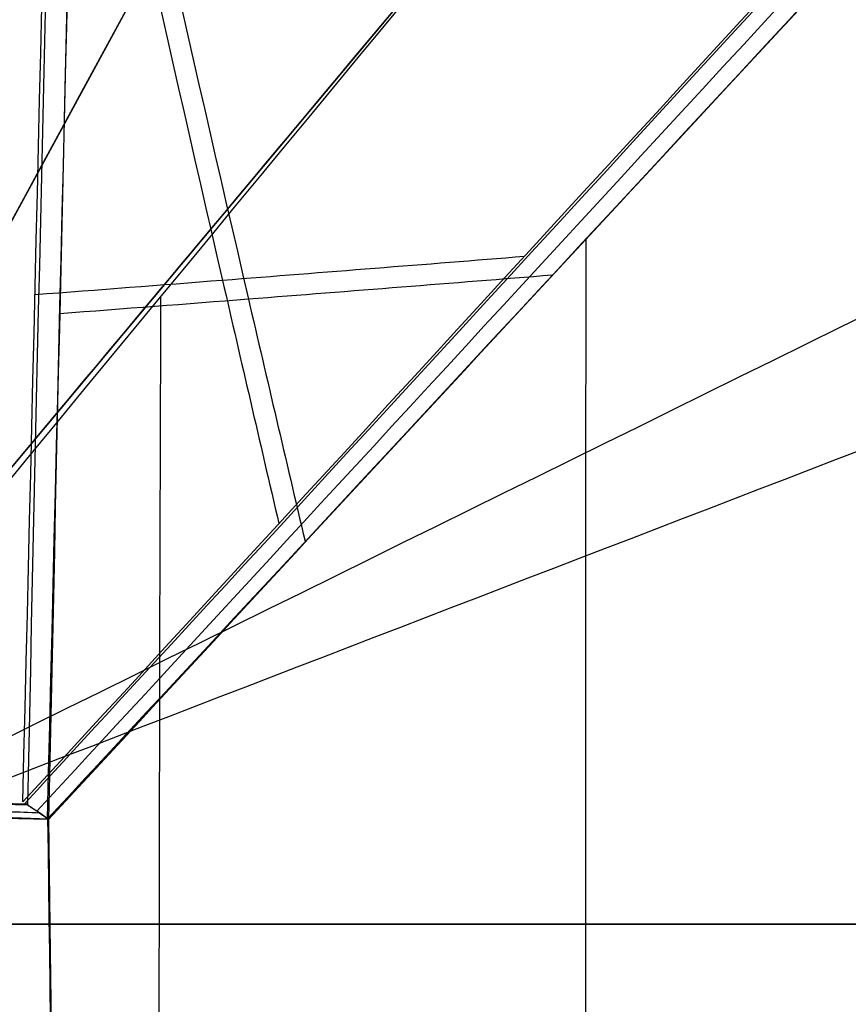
# Model space of a CAD drawing. Header units: millimetres. Extents: x -249 to 203, y -300 to 273.
# Tile 22 of 170: x -233.05 to -226.49, y 3.8 to 11.6. Entities that reach past the tile are written whole.
import ezdxf

# ---------------------------------------------------------------- set-up
doc = ezdxf.new("R2010")
doc.units = ezdxf.units.MM
doc.header["$MEASUREMENT"] = 0
for name, color, linetype in [('CORPO', 7, 'Continuous'), ('GAMBE', 7, 'Continuous'), ('PREDEFINITO', 7, 'Continuous')]:
    doc.layers.add(name, color=color, linetype=linetype)

msp = doc.modelspace()

# ---------------------------------------------------------------- linework, layer by layer
at = {"layer": 'CORPO'}
for points, degree in [([(-236.3134406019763, 4.529188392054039, 424.7175910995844), (-235.9383122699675, 21.76694942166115, 426.4858439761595), (-235.0472940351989, 55.65617395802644, 434.6214862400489), (-233.3543300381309, 101.55249992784, 459.7405146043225), (-231.4311895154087, 139.2223587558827, 496.016894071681), (-230.0833117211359, 157.1235896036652, 525.9698384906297), (-229.4177767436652, 163.9326092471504, 541.8309309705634)], 3), ([(-236.1459248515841, 4.424978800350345, 425.6979373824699), (-235.7721223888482, 21.57515895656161, 427.4571460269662), (-234.8852402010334, 55.29223853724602, 435.5512672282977), (-233.1995481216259, 100.9563755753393, 460.5430557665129), (-231.2847785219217, 138.4350573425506, 496.6349962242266), (-229.9429413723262, 156.2460417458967, 526.4366266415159), (-229.280129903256, 163.020369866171, 542.2167711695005)], 3), ([(-226.8801996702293, 146.0399305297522, 547.9676531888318), (-227.4704802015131, 139.9301515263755, 534.0064866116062), (-228.6666374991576, 124.0115655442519, 507.6104463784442), (-230.3684221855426, 90.7974290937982, 475.5052833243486), (-231.8667179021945, 50.4261784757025, 452.9985749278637), (-232.6630899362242, 20.58602836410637, 445.4013179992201), (-232.9932110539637, 5.379364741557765, 443.584587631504)], 3), ([(-226.742119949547, 145.1304590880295, 548.3598211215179), (-227.3298052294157, 139.0551467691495, 534.477565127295), (-228.52016394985, 123.2253013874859, 508.2290200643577), (-230.2139335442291, 90.19773838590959, 476.3045765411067), (-231.7052858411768, 50.05239549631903, 453.9239823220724), (-232.4976463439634, 20.37998120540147, 446.3696550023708), (-232.8265464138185, 5.258828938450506, 444.5632060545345)], 3), ([(-135.5546317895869, 124.7431891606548, 422.8851611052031), (-140.3446835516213, 119.0140389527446, 423.0191276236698), (-149.9247870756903, 107.5557385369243, 423.2870606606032), (-164.2949423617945, 90.36828791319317, 423.6889602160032), (-178.6650976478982, 73.18083728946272, 424.0908597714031), (-193.0352529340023, 55.9933866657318, 424.4927593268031), (-207.405408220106, 38.80593604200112, 424.894658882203), (-221.7755635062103, 21.61848541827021, 425.2965584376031), (-231.3556670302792, 10.16018500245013, 425.5644914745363), (-236.1457187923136, 4.431034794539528, 425.698457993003)], 3), ([(-232.8265464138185, 5.258828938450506, 444.5632060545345), (-232.9189581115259, 5.323925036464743, 444.0651271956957), (-233.0113698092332, 5.38902113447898, 443.5670483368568)], 2), ([(-232.9935215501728, 5.374547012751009, 443.5841732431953), (-232.9373732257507, 5.342793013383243, 443.9112778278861), (-232.8818019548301, 5.304264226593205, 444.237582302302), (-232.8263433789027, 5.262649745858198, 444.5636591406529)], 3), ([(-232.8265464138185, 5.258828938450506, 444.5632060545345), (-231.7042236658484, -84.18577845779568, 457.1965955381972), (-230.5983495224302, -175.7007025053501, 470.0032935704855), (-229.4526670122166, -265.8368893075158, 482.6881175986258)], 3), ([(-232.8963738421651, -268.6738840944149, 463.1837836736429), (-234.0505827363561, -177.6824342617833, 450.3669681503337), (-235.2109884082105, -85.89887118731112, 437.4876799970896), (-236.3134406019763, 4.529188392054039, 424.7175910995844)], 3)]:
    msp.add_open_spline(points, degree=degree, dxfattribs=at)
for points, knots in [([(-236.1457187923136, 4.431034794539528, 425.698457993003), (-235.9583265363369, 13.02866821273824, 426.5806604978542), (-235.5466981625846, 30.14642303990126, 429.5121410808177), (-234.829310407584, 55.05840908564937, 437.2917380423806), (-234.0225638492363, 78.67363876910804, 448.3348604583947), (-233.1470391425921, 100.4818525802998, 462.3369648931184), (-232.2197439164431, 120.1261947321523, 479.0161652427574), (-230.9363152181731, 143.0692464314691, 504.3699468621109), (-229.9366173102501, 156.3107384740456, 526.5873411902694), (-229.280129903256, 163.020369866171, 542.2167711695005)], [0, 0, 0, 0, 6.503798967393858, 13.00759793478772, 19.51139690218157, 26.01519586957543, 32.41647173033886, 38.81774759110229, 51.62029931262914, 51.62029931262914, 51.62029931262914, 51.62029931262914]), ([(-232.6577132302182, 160.778908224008, 543.2749935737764), (-232.9806650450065, 157.441766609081, 535.500479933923), (-233.6315547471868, 149.7222244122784, 520.388339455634), (-234.2804283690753, 140.0752980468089, 506.4171265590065), (-234.922386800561, 129.5462957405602, 493.1499232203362), (-235.5574774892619, 118.1346807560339, 480.5860815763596), (-236.1680105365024, 105.1696349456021, 469.6344845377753), (-236.7608680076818, 91.53386811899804, 459.5916618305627), (-237.3360991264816, 77.22663658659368, 450.457102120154), (-237.8658039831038, 61.84288020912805, 443.2826892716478), (-238.3676512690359, 46.054111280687, 437.1600538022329), (-238.8417215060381, 29.85958019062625, 432.0889952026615), (-239.2540923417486, 13.12284529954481, 429.1941165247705), (-239.4432709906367, 4.686256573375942, 428.3088400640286)], [488.6787318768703, 488.6787318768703, 488.6787318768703, 488.6787318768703, 512.8203639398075, 536.9619960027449, 536.9619960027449, 561.103628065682, 585.2452601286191, 585.2452601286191, 609.3868921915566, 633.5285242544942, 633.5285242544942, 657.6701563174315, 681.8117883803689, 681.8117883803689, 681.8117883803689, 681.8117883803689]), ([(-230.7845201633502, 147.5466059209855, 547.7728926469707), (-231.0795389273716, 144.4678190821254, 540.705362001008), (-231.6740763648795, 137.3746793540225, 526.9628506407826), (-232.2668806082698, 128.5561557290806, 514.2433838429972), (-232.8533050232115, 118.9474656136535, 502.1545703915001), (-233.4332493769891, 108.549264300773, 490.6973313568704), (-233.9907329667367, 96.75665566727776, 480.6823438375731), (-234.5322972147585, 84.35904487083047, 471.4781435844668), (-235.057924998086, 71.35739151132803, 463.0854131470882), (-235.5431195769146, 57.37973012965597, 456.4427193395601), (-236.0038210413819, 43.02999803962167, 450.7387851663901), (-236.4400062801, 28.30912326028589, 445.9739838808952), (-236.8187192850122, 13.08185646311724, 443.1537229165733), (-236.9917125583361, 5.400600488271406, 442.246282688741)], [488.6787318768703, 488.6787318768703, 488.6787318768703, 488.6787318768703, 512.8203639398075, 536.9619960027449, 536.9619960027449, 561.103628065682, 585.2452601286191, 585.2452601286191, 609.3868921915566, 633.5285242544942, 633.5285242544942, 657.6701563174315, 681.8117883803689, 681.8117883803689, 681.8117883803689, 681.8117883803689]), ([(-233.0295285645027, 5.398677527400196, 443.5495090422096), (-232.8345591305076, 13.32839085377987, 444.616668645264), (-232.6701936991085, 21.17843840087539, 446.0249476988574), (-232.2579746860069, 36.42430844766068, 449.9880109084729), (-232.0402386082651, 43.67551714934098, 452.418678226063), (-231.5970934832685, 57.76404070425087, 458.1367862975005), (-231.3804958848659, 64.48516485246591, 461.3248600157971), (-230.8826966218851, 77.47763734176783, 468.696902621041), (-230.5952737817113, 83.5864207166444, 472.7990452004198), (-230.0768332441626, 95.46972355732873, 481.6185337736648), (-229.8495418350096, 101.166489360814, 486.2806646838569), (-229.3123893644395, 111.9880307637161, 496.5812261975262), (-229.0197275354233, 116.983182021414, 502.0937125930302), (-228.4338095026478, 126.527909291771, 513.9192466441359), (-228.1424552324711, 130.9486337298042, 520.1511648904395), (-227.5327515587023, 139.1418473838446, 533.5794655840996), (-227.1985853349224, 142.7537573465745, 540.6733207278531), (-226.9050837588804, 146.0702352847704, 547.9390747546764)], [147.6604982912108, 147.6604982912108, 147.6604982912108, 147.6604982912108, 172.9591679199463, 172.9591679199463, 197.2534297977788, 197.2534297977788, 220.8847667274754, 220.8847667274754, 244.2460118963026, 244.2460118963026, 267.6099826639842, 267.6099826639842, 291.2491391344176, 291.2491391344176, 315.5278130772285, 315.5278130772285, 340.7935547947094, 340.7935547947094, 340.7935547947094, 340.7935547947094]), ([(-232.835043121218, 5.262118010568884, 444.520807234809), (-232.6372333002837, 13.16714874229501, 445.5952660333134), (-232.4669255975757, 20.97188455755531, 446.9883458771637), (-232.0583377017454, 36.13024819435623, 450.9200998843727), (-231.8413864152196, 43.33826384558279, 453.3407838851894), (-231.3986452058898, 57.35541107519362, 459.0263478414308), (-231.1813411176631, 64.03891533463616, 462.1973443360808), (-230.6880981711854, 76.94448638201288, 469.523540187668), (-230.4125154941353, 83.01947563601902, 473.6028043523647), (-229.8972567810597, 94.85389338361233, 482.3870110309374), (-229.6616017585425, 100.5193435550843, 487.0219370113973), (-229.1255989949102, 111.2704212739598, 497.2540174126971), (-228.8353030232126, 116.2393884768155, 502.7338520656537), (-228.2542777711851, 125.7322484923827, 514.5012300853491), (-227.9657431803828, 130.1309993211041, 520.6944799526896), (-227.3607911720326, 138.2685533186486, 534.048641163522), (-227.0362168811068, 141.8528368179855, 541.1041658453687), (-226.7486252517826, 145.1698535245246, 548.3449276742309)], [147.6604982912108, 147.6604982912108, 147.6604982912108, 147.6604982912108, 172.9591679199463, 172.9591679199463, 197.2534297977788, 197.2534297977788, 220.8847667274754, 220.8847667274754, 244.2460118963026, 244.2460118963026, 267.6099826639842, 267.6099826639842, 291.2491391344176, 291.2491391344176, 315.5278130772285, 315.5278130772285, 340.7935547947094, 340.7935547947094, 340.7935547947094, 340.7935547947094]), ([(-236.0649403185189, 4.379390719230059, 425.2333453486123), (-226.9417198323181, 15.51272946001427, 425.5800356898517), (-220.2297868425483, 23.47762405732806, 425.3312514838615), (-202.6168989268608, 44.52713336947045, 424.7160762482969), (-194.2413020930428, 54.55165481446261, 424.5368020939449), (-177.4913879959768, 74.58451705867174, 424.0765995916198), (-169.1236466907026, 84.59756038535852, 423.7768498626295), (-151.7529092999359, 105.3632283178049, 423.3990024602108), (-144.5332989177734, 113.9716718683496, 423.2730048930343), (-135.5797392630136, 124.7531671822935, 422.6855998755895)], [31.3275891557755, 31.3275891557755, 31.3275891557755, 31.3275891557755, 66.26625893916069, 66.26625893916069, 97.98967084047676, 97.98967084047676, 129.6847251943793, 129.6847251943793, 163.7356659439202, 163.7356659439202, 163.7356659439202, 163.7356659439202]), ([(-132.9778293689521, 113.9257876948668, 437.3390079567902), (-135.2626618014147, 111.7876080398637, 437.0599194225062), (-137.3225228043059, 109.4620094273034, 436.8134976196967), (-141.3851903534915, 104.6754711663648, 436.8802256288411), (-143.3490855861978, 102.2800991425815, 437.1249615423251), (-148.0475028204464, 96.91472481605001, 437.8016097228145), (-151.4875604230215, 93.15444011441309, 438.2447621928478), (-154.9610735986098, 89.40867916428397, 438.4544814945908), (-161.9598065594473, 81.95069640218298, 438.7526801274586), (-166.1318922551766, 77.43110283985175, 439.1200155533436), (-174.4928025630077, 68.46318293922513, 439.694821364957), (-178.6916161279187, 63.96520319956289, 439.9587754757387), (-187.0801507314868, 54.98932807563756, 440.5252039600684), (-191.2688083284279, 50.50168730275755, 440.8127805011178), (-199.6532318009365, 41.54214354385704, 441.3953804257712), (-203.8247625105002, 37.05571073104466, 441.6670646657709), (-210.0059356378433, 30.40932429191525, 442.0912019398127), (-220.5443348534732, 19.0056988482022, 442.7920116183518), (-231.0429315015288, 7.552628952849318, 443.4624005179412), (-233.0295285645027, 5.398677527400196, 443.5495090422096)], [0, 0, 0, 0, 10.2011902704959, 10.2011902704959, 20.35641547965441, 20.35641547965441, 33.79400563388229, 47.23159578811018, 47.23159578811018, 67.48053843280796, 67.48053843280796, 87.76209792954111, 87.76209792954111, 108.0227480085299, 108.0227480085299, 128.255203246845, 128.255203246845, 137.9578507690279, 147.6604982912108, 147.6604982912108, 147.6604982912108, 147.6604982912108]), ([(-233.0113698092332, 5.38902113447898, 443.5670483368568), (-231.0251704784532, 7.543184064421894, 443.4795556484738), (-220.5273692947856, 18.99667696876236, 442.8083984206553), (-209.9897655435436, 30.40072542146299, 442.106820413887), (-203.8098195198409, 37.04776440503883, 441.6814978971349), (-199.6391181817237, 41.53463825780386, 441.4090125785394), (-191.2563546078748, 50.4950647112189, 440.8248093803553), (-187.0685275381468, 54.9831471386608, 440.5364306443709), (-178.6816548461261, 63.95990602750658, 439.9683969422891), (-174.4836726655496, 68.45832787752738, 439.7036398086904), (-166.1244237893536, 77.4271312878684, 439.1272292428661), (-161.9531681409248, 81.9471662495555, 438.7590920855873), (-154.9558160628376, 89.40588333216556, 438.4595596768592), (-151.483404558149, 93.1522301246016, 438.2487762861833), (-148.0444486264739, 96.91310066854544, 437.8045597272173), (-143.3469985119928, 102.2789892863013, 437.1269774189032), (-141.3835195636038, 104.6745826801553, 436.8818394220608), (-137.3216864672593, 109.4615646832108, 436.8143054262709), (-135.2622436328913, 111.7873856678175, 437.0603233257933), (-132.9778293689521, 113.9257876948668, 437.3390079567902)], [-147.6604982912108, -147.6604982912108, -147.6604982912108, -147.6604982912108, -137.9578507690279, -128.255203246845, -128.255203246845, -108.0227480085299, -108.0227480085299, -87.76209792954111, -87.76209792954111, -67.48053843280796, -67.48053843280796, -47.23159578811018, -47.23159578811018, -33.79400563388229, -20.35641547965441, -20.35641547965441, -10.2011902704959, -10.2011902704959, 0, 0, 0, 0]), ([(-232.9189581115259, 5.323925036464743, 444.0651271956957), (-230.8282532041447, 7.586317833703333, 443.9483205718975), (-223.3841421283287, 15.68368695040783, 443.4666213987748), (-215.9201297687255, 23.75633384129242, 442.9697118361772), (-209.4437691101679, 30.73683628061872, 442.5316412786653), (-205.0696360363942, 35.45194482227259, 442.2430495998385), (-196.2974999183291, 44.87894566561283, 441.6460376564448), (-191.9116144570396, 49.59810288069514, 441.3492869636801), (-183.1318688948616, 59.03926869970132, 440.759990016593), (-178.7385405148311, 63.76614999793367, 440.4748926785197), (-169.9739312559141, 73.20190785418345, 439.8814954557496), (-165.5976559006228, 77.93561111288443, 439.5449537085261), (-158.2882143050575, 85.78024117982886, 439.1415301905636), (-153.5117725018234, 90.9365860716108, 438.8337702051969), (-148.7520584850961, 96.10019283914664, 438.4092936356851), (-143.7344126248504, 101.6653227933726, 437.8928501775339), (-141.6038703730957, 104.1037193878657, 437.6938130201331), (-137.2701485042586, 108.9840254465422, 437.5067635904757), (-135.0864245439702, 111.3931510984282, 437.5529582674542), (-132.7902148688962, 113.7085672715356, 437.6154863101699)], [-147.6604982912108, -147.6604982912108, -147.6604982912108, -147.6604982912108, -137.9578507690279, -128.255203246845, -128.255203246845, -108.0227480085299, -108.0227480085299, -87.76209792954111, -87.76209792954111, -67.48053843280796, -67.48053843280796, -47.23159578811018, -47.23159578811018, -33.79400563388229, -20.35641547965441, -20.35641547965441, -10.2011902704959, -10.2011902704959, 0, 0, 0, 0]), ([(-232.8300944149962, 5.266922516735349, 444.6248803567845), (-224.4681679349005, 14.2684589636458, 443.9246451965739), (-216.122282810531, 23.29717014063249, 443.445024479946), (-199.4234309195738, 41.3320170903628, 442.3480489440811), (-191.0757968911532, 50.34610492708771, 441.7925919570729), (-174.3875176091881, 68.36742070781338, 440.6750906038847), (-166.049139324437, 77.37484208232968, 440.0837905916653), (-149.3346809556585, 95.4182224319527, 439.0596842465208), (-140.9606027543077, 104.4468089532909, 438.5468570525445), (-132.6258603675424, 113.4950658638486, 437.7022682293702)], [-681.8117883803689, -681.8117883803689, -681.8117883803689, -681.8117883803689, -644.8966988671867, -644.8966988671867, -608.0016698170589, -608.0016698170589, -571.1350854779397, -571.1350854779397, -534.151290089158, -534.151290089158, -534.151290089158, -534.151290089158]), ([(-132.6026003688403, 113.4913468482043, 437.8919646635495), (-134.9106054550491, 110.998916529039, 438.045593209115), (-137.2186105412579, 108.5064862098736, 438.1992217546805), (-141.8242211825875, 103.5328560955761, 438.5057866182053), (-144.121826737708, 101.0516563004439, 438.6587229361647), (-149.4596683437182, 95.28728500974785, 439.0140275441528), (-155.5401404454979, 88.72094201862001, 439.4187641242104), (-161.6206125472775, 82.15459902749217, 439.823500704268), (-169.2421436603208, 73.92405597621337, 440.330815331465), (-173.8234387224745, 68.97668442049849, 440.6357616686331), (-182.9934083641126, 59.07397211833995, 441.246145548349), (-187.582082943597, 54.11863137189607, 441.5515830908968), (-196.7547013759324, 44.21305862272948, 442.1621432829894), (-201.3386452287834, 39.26282662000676, 442.4672659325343), (-210.5001538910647, 29.36925138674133, 443.0770866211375), (-215.0777187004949, 24.4259081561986, 443.3817846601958), (-221.8504939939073, 17.11194226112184, 443.8326032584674), (-226.2409149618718, 12.37069693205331, 444.1248443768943), (-230.6313359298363, 7.629451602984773, 444.4170854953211), (-232.8265464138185, 5.258828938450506, 444.5632060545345)], [0, 0, 0, 0, 10.2011902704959, 10.2011902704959, 20.35641547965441, 20.35641547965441, 33.79400563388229, 47.23159578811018, 47.23159578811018, 67.48053843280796, 67.48053843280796, 87.76209792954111, 87.76209792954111, 108.0227480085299, 108.0227480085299, 128.255203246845, 128.255203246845, 137.9578507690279, 147.6604982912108, 147.6604982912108, 147.6604982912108, 147.6604982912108]), ([(-132.5470458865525, 113.3767169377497, 438.0503600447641), (-134.8834652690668, 111.3447486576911, 437.8882658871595), (-137.0072175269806, 109.1344897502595, 437.7232202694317), (-141.1529315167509, 104.54741205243, 437.8497456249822), (-143.1494299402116, 102.223686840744, 438.1093738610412), (-150.6497489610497, 93.92700182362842, 439.1726560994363), (-152.1383700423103, 92.3863193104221, 439.321199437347), (-161.8585484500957, 81.9104397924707, 439.7572769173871), (-166.0181927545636, 77.40503164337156, 440.108136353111), (-174.3598515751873, 68.39210977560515, 440.6879110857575), (-178.5397096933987, 63.88527765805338, 440.9442519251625), (-186.8875080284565, 54.87165240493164, 441.4977430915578), (-191.058164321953, 50.36644021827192, 441.778867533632), (-199.3925543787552, 41.36147422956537, 442.3444457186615), (-203.561741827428, 36.86552371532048, 442.6083286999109), (-211.7198676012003, 28.05055855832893, 443.1616614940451), (-228.8265426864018, 9.568833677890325, 444.3210321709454), (-232.835043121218, 5.262118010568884, 444.520807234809)], [0, 0, 0, 0, 10.2011902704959, 10.2011902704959, 20.35641547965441, 20.35641547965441, 47.23159578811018, 47.23159578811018, 67.48053843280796, 67.48053843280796, 87.76209792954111, 87.76209792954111, 108.0227480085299, 108.0227480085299, 128.255203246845, 128.255203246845, 147.6604982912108, 147.6604982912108, 147.6604982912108, 147.6604982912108]), ([(-232.7909904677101, 15.49363718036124, 445.1199868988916), (-232.3643920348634, 13.55432428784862, 444.6751521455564), (-231.9173339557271, 11.57093862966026, 444.2463994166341), (-231.3016077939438, 8.895061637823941, 443.7004979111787), (-231.1533839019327, 8.254957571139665, 443.5722228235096), (-231.0018500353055, 7.60504548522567, 443.4441209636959)], [887.1114770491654, 887.1114770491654, 887.1114770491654, 887.1114770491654, 892.5060399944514, 892.5060399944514, 894.1833485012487, 894.1833485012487, 894.1833485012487, 894.1833485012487]), ([(-232.5915699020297, 15.31654216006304, 446.0837180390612), (-232.1627142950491, 13.38699440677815, 445.6402115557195), (-231.5738782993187, 10.79922923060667, 445.0796172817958), (-230.9464311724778, 8.111161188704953, 444.5398393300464), (-230.7943271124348, 7.463602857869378, 444.4119613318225)], [887.1114770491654, 887.1114770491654, 887.1114770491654, 887.1114770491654, 892.5060399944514, 894.1833485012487, 894.1833485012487, 894.1833485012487, 894.1833485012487]), ([(-227.4773484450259, -268.021404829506, 482.4579874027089), (-227.4808330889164, -252.0766114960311, 480.244835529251), (-227.5819042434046, -222.1429129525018, 476.0121338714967), (-227.7507034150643, -174.6775126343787, 469.3692687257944), (-227.8818369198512, -127.4690428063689, 462.8224066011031), (-228.1719536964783, -79.8341724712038, 456.2664984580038), (-228.3689631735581, -34.1732495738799, 450.1171119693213), (-228.5898005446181, -4.242323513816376, 446.0176158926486), (-228.5675767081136, 9.862292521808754, 444.2891673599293)], [-1746.628790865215, -1746.628790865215, -1746.628790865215, -1746.628790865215, -1701.005667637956, -1653.111831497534, -1605.217995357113, -1557.324159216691, -1509.43032307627, -1466.580442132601, -1466.580442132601, -1466.580442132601, -1466.580442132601]), ([(-229.0568327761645, 9.718878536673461, 443.3296278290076), (-229.841327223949, 9.65592210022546, 443.4994329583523), (-230.637236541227, 9.592881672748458, 443.6663707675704), (-231.935457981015, 9.49171198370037, 443.9284537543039), (-232.4287699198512, 9.453587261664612, 444.0257711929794), (-232.9328247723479, 9.415635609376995, 444.1228600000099)], [1684.120621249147, 1684.120621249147, 1684.120621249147, 1684.120621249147, 1686.41852737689, 1686.41852737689, 1687.801712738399, 1687.801712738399, 1687.801712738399, 1687.801712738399]), ([(-228.8366455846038, 9.571126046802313, 444.2937286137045), (-229.6255282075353, 9.507751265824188, 444.4644670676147), (-230.908241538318, 9.406055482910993, 444.7334933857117), (-232.2292170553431, 9.30396780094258, 444.9940911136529), (-232.7362167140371, 9.265824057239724, 445.09175404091)], [1684.120621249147, 1684.120621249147, 1684.120621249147, 1684.120621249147, 1686.41852737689, 1687.801712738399, 1687.801712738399, 1687.801712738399, 1687.801712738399]), ([(-230.8662925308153, -269.4443192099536, 462.7750102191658), (-230.8911830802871, -252.9459892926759, 460.4824547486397), (-230.9948850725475, -221.9258263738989, 456.1167560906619), (-231.1687610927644, -172.8806720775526, 449.3837481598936), (-231.3214998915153, -124.2101351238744, 442.6673281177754), (-231.6115353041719, -75.09859198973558, 436.2191531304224), (-231.8407252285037, -30.71569720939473, 430.0574763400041), (-231.9786818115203, -2.502723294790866, 426.6096069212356), (-231.9354907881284, 9.405519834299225, 425.3598445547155)], [-1741.602769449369, -1741.602769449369, -1741.602769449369, -1741.602769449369, -1694.230591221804, -1644.899170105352, -1595.567748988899, -1546.236327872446, -1496.904906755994, -1460.828728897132, -1460.828728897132, -1460.828728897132, -1460.828728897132]), ([(-242.1837985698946, 5.26822584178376, 437.0121380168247), (-241.6825642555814, 5.250607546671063, 436.9147288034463), (-241.1576260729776, 5.2554277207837, 437.0335001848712), (-240.5492648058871, 5.261272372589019, 437.4287345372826), (-240.3933610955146, 5.262749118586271, 437.5690542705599), (-240.0702445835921, 5.267577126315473, 437.9774406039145), (-239.9780446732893, 5.272879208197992, 438.246532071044), (-239.4702977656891, 5.296575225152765, 439.4714082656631), (-238.9242580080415, 5.340068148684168, 440.2835758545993), (-237.5610865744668, 5.390270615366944, 441.8279754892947), (-236.8252627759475, 5.406667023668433, 442.4693988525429), (-235.0741848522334, 5.424417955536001, 443.421797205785), (-233.9878631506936, 5.422248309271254, 443.7746404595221), (-232.9935215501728, 5.374547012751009, 443.5841732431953)], [11.08947798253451, 11.08947798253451, 11.08947798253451, 11.08947798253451, 11.36516289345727, 11.36516289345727, 11.48571459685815, 11.48571459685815, 11.64925704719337, 11.64925704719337, 12.23430358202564, 12.23430358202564, 12.82032196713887, 12.82032196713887, 13.35691769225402, 13.35691769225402, 13.35691769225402, 13.35691769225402]), ([(-232.9932110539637, 5.379364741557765, 443.584587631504), (-234.2012672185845, 5.431166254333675, 443.8154611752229), (-237.1680922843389, 5.424759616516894, 442.7308136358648), (-239.4273675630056, 5.32163354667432, 439.707830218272), (-239.9639537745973, 5.245314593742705, 438.2681239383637)], [-15.97067146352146, -15.97067146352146, -15.97067146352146, -15.97067146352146, -15.52862558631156, -15.08663120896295, -15.08663120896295, -15.08663120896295, -15.08663120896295]), ([(-232.8263433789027, 5.262649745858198, 444.5636591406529), (-234.3412756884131, 5.311825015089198, 444.8278361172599), (-235.8488991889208, 5.323482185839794, 444.244014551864), (-237.6942414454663, 5.324288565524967, 443.0003497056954), (-238.2687725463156, 5.33020233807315, 442.5055034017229), (-239.2905607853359, 5.280634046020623, 441.4023658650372), (-239.7038693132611, 5.209879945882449, 440.8286950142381), (-240.2778129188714, 5.16953871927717, 439.8915205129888), (-240.4642773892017, 5.172727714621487, 439.5677899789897), (-240.7147600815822, 5.202907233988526, 439.061034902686), (-240.793581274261, 5.216471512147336, 438.8901768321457), (-240.9342810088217, 5.244532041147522, 438.5367106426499), (-241.0127061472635, 5.254039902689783, 438.3767983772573), (-241.4858881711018, 5.272947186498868, 437.9380968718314), (-241.7979098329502, 5.271900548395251, 437.9465918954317), (-242.5604670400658, 5.276319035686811, 438.0857545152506), (-242.9249682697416, 5.283895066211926, 438.1463597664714), (-243.641034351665, 5.30983405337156, 438.2719468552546), (-243.9928551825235, 5.326831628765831, 438.3342272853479), (-244.5510137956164, 5.350977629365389, 438.4322236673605), (-245.1585664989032, 5.364428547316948, 438.558257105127), (-245.7733238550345, 5.358619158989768, 438.5200968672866), (-246.1166739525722, 5.339260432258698, 438.2617728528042), (-246.3116767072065, 5.332522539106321, 437.7466088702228), (-246.455081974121, 5.301132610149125, 436.8661371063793), (-246.5088150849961, 5.284594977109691, 436.562513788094), (-246.6720004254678, 5.259718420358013, 435.7036023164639), (-246.6635504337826, 5.247197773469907, 435.1442367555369), (-246.4315596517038, 5.20469894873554, 434.7846072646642), (-245.8654465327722, 5.158832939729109, 434.5393871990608), (-245.2553846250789, 5.134368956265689, 434.4541149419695), (-244.6949217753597, 5.122301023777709, 434.3572727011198), (-244.3426227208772, 5.114738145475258, 434.2965826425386), (-243.6263034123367, 5.08903313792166, 434.171860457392), (-243.2630941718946, 5.06864641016, 434.1053702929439), (-242.4995203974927, 5.022912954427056, 433.9789698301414), (-242.2024522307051, 5.006993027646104, 433.8828449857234), (-241.9039999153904, 5.003895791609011, 433.3094070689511), (-241.8840295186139, 5.009271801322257, 433.1322639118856), (-241.8715801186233, 5.02931882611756, 432.7509502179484), (-241.8553700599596, 5.038856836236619, 432.5630115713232), (-241.791887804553, 5.057058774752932, 431.9997255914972), (-241.7272892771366, 5.052535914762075, 431.6309963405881), (-241.502545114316, 4.984772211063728, 430.5405339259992), (-241.3004876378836, 4.890331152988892, 429.8509673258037), (-240.716269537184, 4.789176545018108, 428.4701147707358), (-240.3500636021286, 4.763559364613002, 427.8237069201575), (-239.0476887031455, 4.660077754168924, 426.0416149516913), (-237.8280772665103, 4.580516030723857, 424.9818084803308), (-236.3137155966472, 4.524149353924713, 424.7170909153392)], [14.35691769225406, 14.35691769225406, 14.35691769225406, 14.35691769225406, 16.37992212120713, 16.37992212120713, 17.46914985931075, 17.46914985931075, 18.48376959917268, 18.48376959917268, 19.01186452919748, 19.01186452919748, 19.27705499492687, 19.27705499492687, 19.54612931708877, 19.54612931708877, 20.14964383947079, 20.14964383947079, 20.7001169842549, 20.7001169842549, 21.23266915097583, 21.23266915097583, 21.54460098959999, 21.54460098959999, 22.11379211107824, 22.11379211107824, 22.33590154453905, 22.33590154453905, 22.57042847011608, 22.57042847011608, 23.140012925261, 23.140012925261, 23.45453720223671, 23.45453720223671, 23.98681041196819, 23.98681041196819, 24.53741703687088, 24.53741703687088, 25.14084593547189, 25.14084593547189, 25.41004570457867, 25.41004570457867, 25.67518756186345, 25.67518756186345, 26.20375640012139, 26.20375640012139, 27.23748082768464, 27.23748082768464, 28.30473512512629, 28.30473512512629, 30.32758915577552, 30.32758915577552, 30.32758915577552, 30.32758915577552]), ([(-234.7132594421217, 5.309507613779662, 444.4920848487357), (-234.6598552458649, 5.31158670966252, 444.481113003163), (-234.1353886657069, 5.330583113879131, 444.3745387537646), (-233.554402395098, 5.336532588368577, 444.2706027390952), (-232.98025313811, 5.316346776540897, 444.1701495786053), (-232.8958997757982, 5.312935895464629, 444.1552677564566)], [-1273.74885488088, -1273.74885488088, -1273.74885488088, -1273.74885488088, -1273.58480351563, -1272.133046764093, -1271.894196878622, -1271.894196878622, -1271.894196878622, -1271.894196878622]), ([(-229.4627649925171, -265.8425460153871, 482.6477672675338), (-229.7299928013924, -243.2433003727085, 479.5464576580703), (-230.0230622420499, -220.6597822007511, 476.3363670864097), (-230.5871784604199, -175.4611540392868, 469.9830855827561), (-230.866038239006, -152.849720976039, 466.8149792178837), (-231.4249397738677, -107.6419054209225, 460.4617038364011), (-231.7039307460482, -85.0444235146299, 457.284280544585), (-232.1227077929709, -51.16056649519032, 452.5269155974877), (-232.2632711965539, -39.87590604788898, 450.9349893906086), (-232.5438125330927, -17.3117313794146, 447.7226597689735), (-232.6816555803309, -6.030662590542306, 446.1160127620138), (-232.8300944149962, 5.266922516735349, 444.6248803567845)], [-956.8434326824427, -956.8434326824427, -956.8434326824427, -956.8434326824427, -888.0942161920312, -888.0942161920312, -819.2800518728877, -819.2800518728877, -750.5036129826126, -750.5036129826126, -716.1559627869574, -716.1559627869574, -681.8117883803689, -681.8117883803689, -681.8117883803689, -681.8117883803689]), ([(-232.9020446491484, -268.6771762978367, 463.1605315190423), (-233.1782006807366, -245.8978893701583, 460.0026298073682), (-233.4745937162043, -223.129948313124, 456.7662208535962), (-234.048092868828, -177.5665889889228, 450.3730134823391), (-234.3383249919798, -154.7821889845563, 447.1393702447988), (-234.9082466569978, -109.2217222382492, 440.7347069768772), (-235.1983535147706, -86.43977992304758, 437.607469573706), (-235.749014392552, -40.95616231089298, 431.0518188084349), (-236.0010317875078, -18.24288753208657, 427.7556121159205), (-236.3904271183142, 4.572766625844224, 425.1551268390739)], [804.7520041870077, 804.7520041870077, 804.7520041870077, 804.7520041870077, 873.5287645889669, 873.5287645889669, 942.3528696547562, 942.3528696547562, 1011.125728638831, 1011.125728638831, 1079.783648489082, 1079.783648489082, 1079.783648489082, 1079.783648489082])]:
    msp.add_open_spline(points, degree=3, knots=knots, dxfattribs=at)
at = {"layer": 'CORPO', "extrusion": (-0.02641222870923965, -0.9987950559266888, 0.04136218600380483)}
msp.add_rational_spline([(-232.8265464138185, 5.258828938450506, 444.5632060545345), (-236.0475341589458, 5.367274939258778, 445.1251169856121), (-239.6621645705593, 5.32910149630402, 441.8951646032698), (-240.8990241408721, 5.226263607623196, 438.6220737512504), (-241.0779071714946, 5.21139049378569, 438.148697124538), (-241.517646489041, 5.212630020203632, 437.8978287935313), (-242.0161053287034, 5.229412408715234, 437.9847864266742), (-243.0573535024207, 5.264469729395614, 438.1664352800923), (-244.0986016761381, 5.299527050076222, 438.3480841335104), (-245.1398498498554, 5.334584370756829, 438.5297329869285), (-245.7212985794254, 5.354160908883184, 438.6311684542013), (-246.2046608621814, 5.352892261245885, 438.2918780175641), (-246.3067896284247, 5.331521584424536, 437.7106134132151), (-246.4230194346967, 5.307200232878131, 437.0490929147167), (-246.5392492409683, 5.282878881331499, 436.3875724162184), (-246.6554790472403, 5.258557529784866, 435.72605191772), (-246.7576078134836, 5.237186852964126, 435.1447873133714), (-246.418677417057, 5.208232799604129, 434.662045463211), (-245.8372286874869, 5.18865626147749, 434.5606099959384), (-244.7959805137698, 5.153598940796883, 434.37896114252), (-243.7547323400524, 5.118541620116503, 434.1973122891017), (-242.7134841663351, 5.083484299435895, 434.0156634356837), (-242.2150253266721, 5.066701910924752, 433.9287058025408), (-241.886975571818, 5.042091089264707, 433.5438943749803), (-241.8801308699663, 5.020964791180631, 433.0381169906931), (-241.8328042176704, 4.874890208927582, 429.5409960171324), (-239.5344283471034, 4.637634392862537, 425.279502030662), (-236.3134406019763, 4.529188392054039, 424.7175910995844)], [1, 1, 1, 1, 0.8467753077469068, 0.8467753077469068, 1, 1, 1, 1, 0.8047378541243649, 0.8047378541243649, 1, 1, 1, 1, 0.8047378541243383, 0.8047378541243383, 1, 1, 1, 1, 0.8467753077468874, 0.8467753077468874, 1, 1, 1, 1], degree=3, knots=[-15.97067146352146, -15.97067146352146, -15.97067146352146, -15.97067146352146, -15.08657970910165, -15.08657970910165, -15.08657970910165, -13.70318025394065, -13.70318025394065, -13.70318025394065, -10.55613205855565, -10.55613205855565, -10.55613205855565, -8.985335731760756, -8.985335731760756, -8.985335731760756, -6.985335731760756, -6.985335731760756, -6.985335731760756, -5.414539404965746, -5.414539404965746, -5.414539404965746, -2.2674912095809, -2.2674912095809, -2.2674912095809, -0.8840917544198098, -0.8840917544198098, -0.8840917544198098, 0, 0, 0, 0], dxfattribs=at)
msp.add_rational_spline([(-232.8265464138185, 5.258828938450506, 444.5632060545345), (-236.0475341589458, 5.367274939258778, 445.1251169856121), (-239.6621645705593, 5.32910149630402, 441.8951646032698), (-240.8990241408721, 5.226263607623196, 438.6220737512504), (-241.0779071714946, 5.21139049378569, 438.148697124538), (-241.517646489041, 5.212630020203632, 437.8978287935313), (-242.0161053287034, 5.229412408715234, 437.9847864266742), (-243.0573535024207, 5.264469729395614, 438.1664352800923), (-244.0986016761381, 5.299527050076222, 438.3480841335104), (-245.1398498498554, 5.334584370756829, 438.5297329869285), (-245.7212985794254, 5.354160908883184, 438.6311684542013), (-246.2046608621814, 5.352892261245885, 438.2918780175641), (-246.3067896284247, 5.331521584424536, 437.7106134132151), (-246.4230194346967, 5.307200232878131, 437.0490929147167), (-246.5392492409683, 5.282878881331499, 436.3875724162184), (-246.6554790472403, 5.258557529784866, 435.72605191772), (-246.7576078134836, 5.237186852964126, 435.1447873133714), (-246.418677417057, 5.208232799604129, 434.662045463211), (-245.8372286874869, 5.18865626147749, 434.5606099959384), (-244.7959805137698, 5.153598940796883, 434.37896114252), (-243.7547323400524, 5.118541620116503, 434.1973122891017), (-242.7134841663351, 5.083484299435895, 434.0156634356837), (-242.2150253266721, 5.066701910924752, 433.9287058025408), (-241.886975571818, 5.042091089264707, 433.5438943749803), (-241.8801308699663, 5.020964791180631, 433.0381169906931), (-241.8328042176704, 4.874890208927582, 429.5409960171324), (-239.5344283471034, 4.637634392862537, 425.279502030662), (-236.3134406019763, 4.529188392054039, 424.7175910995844)], [1, 1, 1, 1, 0.8467753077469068, 0.8467753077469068, 1, 1, 1, 1, 0.8047378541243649, 0.8047378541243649, 1, 1, 1, 1, 0.8047378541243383, 0.8047378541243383, 1, 1, 1, 1, 0.8467753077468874, 0.8467753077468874, 1, 1, 1, 1], degree=3, knots=[-15.97067146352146, -15.97067146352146, -15.97067146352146, -15.97067146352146, -15.08657970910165, -15.08657970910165, -15.08657970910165, -13.70318025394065, -13.70318025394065, -13.70318025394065, -10.55613205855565, -10.55613205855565, -10.55613205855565, -8.985335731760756, -8.985335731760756, -8.985335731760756, -6.985335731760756, -6.985335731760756, -6.985335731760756, -5.414539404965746, -5.414539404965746, -5.414539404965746, -2.2674912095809, -2.2674912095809, -2.2674912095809, -0.8840917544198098, -0.8840917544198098, -0.8840917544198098, 0, 0, 0, 0], dxfattribs=at)
at = {"layer": 'GAMBE'}
for p, q in [((-135.5546317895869, 124.7431891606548, 422.8851611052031), (-236.1456816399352, 4.431040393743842, 425.6984082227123)), ((-236.145718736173, 4.431037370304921, 422.6984582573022), (-186.2252338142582, 4.431037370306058, 422.6984582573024)), ((-236.1456816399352, 4.431040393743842, 425.6984082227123), (-156.0477279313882, 4.431037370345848, 425.6984582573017))]:
    msp.add_line(p, q, dxfattribs=at)
at = {"layer": 'GAMBE', "extrusion": (0.05680025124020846, 0.1045757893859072, 0.9928935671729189)}
msp.add_lwpolyline([(209.6269528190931, 10.8032350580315), (209.6269528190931, 158.3464893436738)], dxfattribs=at)
at = {"layer": 'GAMBE'}
msp.add_open_spline([(-236.145718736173, 4.431037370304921, 422.6984582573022), (-236.145718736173, 51.26180557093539, 422.6984582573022), (-231.8585112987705, 114.266789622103, 399.8040605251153), (-233.6166551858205, 127.4578053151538, 354.9038724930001)], degree=3, dxfattribs=at)
at = {"layer": 'PREDEFINITO'}
for points, degree, knots in [([(-198.1152210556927, 49.9174651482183, 424.6348114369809), (-199.6152603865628, 48.12334036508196, 424.6767639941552), (-206.7036933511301, 39.6452071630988, 424.8750107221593), (-219.380519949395, 24.4830655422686, 425.2295516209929), (-230.5573072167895, 11.1150487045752, 425.5421399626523), (-236.1457008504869, 4.431040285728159, 425.698434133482)], 3, [131.7621770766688, 131.7621770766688, 131.7621770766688, 131.7621770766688, 141.240111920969, 176.5501399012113, 211.8601678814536, 211.8601678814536, 211.8601678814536, 211.8601678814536]), ([(-236.1457048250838, 4.431039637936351, 425.698439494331), (-227.4665040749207, 7.773043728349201, 425.6202933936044), (-210.1081025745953, 14.45705190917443, 425.4640011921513), (-190.4200257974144, 22.0381224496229, 425.2867329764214), (-179.411149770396, 26.27718889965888, 425.1876108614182), (-177.0814744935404, 27.17425125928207, 425.1666348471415)], 3, [-211.8601678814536, -211.8601678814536, -211.8601678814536, -211.8601678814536, -176.5501399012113, -141.240111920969, -131.7621770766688, -131.7621770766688, -131.7621770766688, -131.7621770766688]), ([(-156.0477257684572, 4.431037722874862, 425.6984553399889), (-168.4480661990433, 4.431038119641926, 425.6984520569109), (-180.8484066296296, 4.431038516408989, 425.6984487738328), (-208.4970537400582, 4.431039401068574, 425.6984414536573), (-236.1457008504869, 4.431040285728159, 425.698434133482)], 2, [131.7621770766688, 131.7621770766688, 131.7621770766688, 156.5628628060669, 156.5628628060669, 211.8601678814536, 211.8601678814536, 211.8601678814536])]:
    msp.add_open_spline(points, degree=degree, knots=knots, dxfattribs=at)
for points, degree in [([(-217.8958776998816, 38.03109178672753, 418.1155423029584), (-223.979158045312, 26.83107364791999, 419.6431809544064), (-230.0624383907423, 15.63105550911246, 421.1708196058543), (-236.1457187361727, 4.431037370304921, 422.6984582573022)], 3), ([(-202.0605557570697, 21.23106457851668, 420.4070002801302), (-213.4222767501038, 15.63105550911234, 421.1708196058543), (-224.7839977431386, 10.0310464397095, 421.9346389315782), (-236.145718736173, 4.431037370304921, 422.6984582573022)], 3), ([(-211.1854762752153, 4.431037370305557, 422.6984582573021), (-219.1031372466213, 12.83105097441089, 421.5527292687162), (-227.0207982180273, 21.23106457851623, 420.4070002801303)], 2), ([(-236.1457187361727, 4.431037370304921, 422.6984582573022), (-219.5055570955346, 4.431037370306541, 422.6984582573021), (-202.8653954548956, 4.431037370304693, 422.6984582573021), (-186.2252338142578, 4.43103737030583, 422.698458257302)], 3)]:
    msp.add_open_spline(points, degree=degree, dxfattribs=at)
msp.add_rational_spline([(-161.69006020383, 9.784512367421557, 423.5639663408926), (-170.6742865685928, 4.431037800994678, 424.3732499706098), (-183.5368211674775, 4.431037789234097, 424.198454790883), (-209.8412682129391, 4.43103786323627, 424.1984541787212), (-236.1457152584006, 4.431037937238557, 424.1984535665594)], [0.9400238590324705, 0.8956318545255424, 1, 1, 1], degree=2, knots=[131.7621770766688, 131.7621770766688, 131.7621770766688, 156.5628628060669, 156.5628628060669, 211.8601678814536, 211.8601678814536, 211.8601678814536], dxfattribs=at)

doc.saveas('drawing.dxf')
